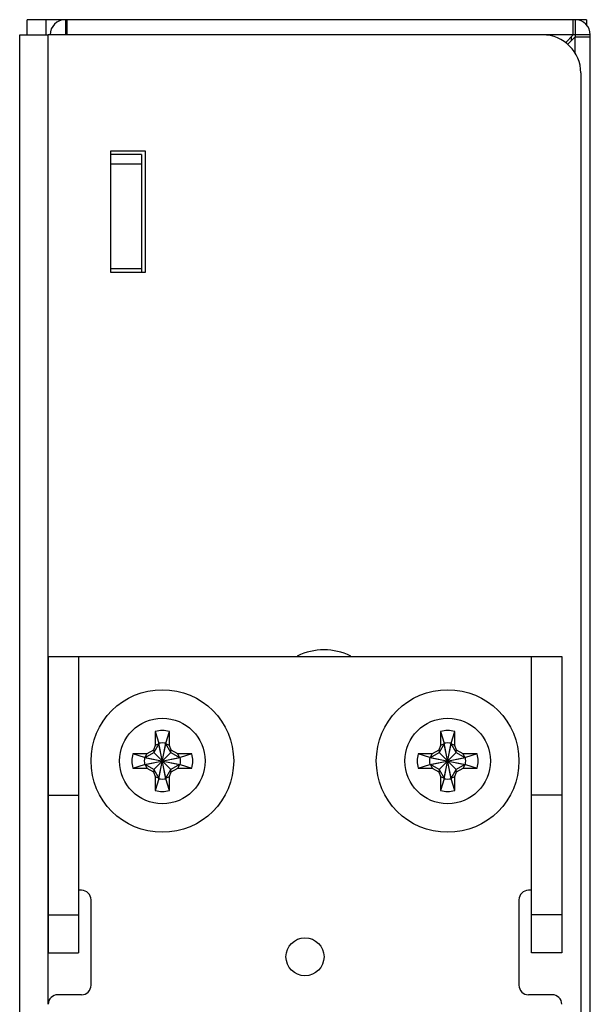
# Model space of a CAD drawing. Header units: millimetres. Extents: x 745 to 1756, y 7 to 641.
# Tile 9 of 29: x 1209 to 1239, y 316 to 367. Entities that reach past the tile are written whole.
import ezdxf

# ---------------------------------------------------------------- set-up
doc = ezdxf.new("R2010")
doc.units = ezdxf.units.MM
doc.header["$MEASUREMENT"] = 0
doc.layers.get('0').update_dxf_attribs({"lineweight": 0})

msp = doc.modelspace()

# ---------------------------------------------------------------- linework, layer by layer
at = {"color": 7, "lineweight": 25}
for p, q in [((1239.2, 367.497), (1209.8, 367.497)), ((1209.8, 366.697), (1209.8, 367.497)), ((1210.8, 366.697), (1210.8, 367.497)), ((1211.8, 367.497), (1211.8, 366.697)), ((1211.9, 366.697), (1211.9, 367.497)), ((1238.5, 366.697), (1238.5, 367.497)), ((1238.6, 367.497), (1238.6, 366.597)), ((1239.2, 367.497), (1239.2, 367.214)), ((1209.4, 366.697), (1210.9, 366.697)), ((1209.4, 244.697), (1209.4, 366.697)), ((1238.5, 366.697), (1210.9, 366.697)), ((1210.9, 315.697), (1210.9, 366.697)), ((1238.088, 366.285), (1238.5, 366.697)), ((1238.6, 366.597), (1238.201, 366.198)), ((1238.4, 366.597), (1238.4, 366.397)), ((1239.4, 366.697), (1238.5, 366.697)), ((1238.6, 366.597), (1239.4, 366.597)), ((1238.6, 365.738), (1238.6, 366.597)), ((1239.4, 244.697), (1239.4, 366.697)), ((1238.9, 364.697), (1238.9, 333.997)), ((1214.2, 360.597), (1216, 360.597)), ((1214.2, 354.197), (1214.2, 360.597)), ((1216, 360.597), (1216, 354.197)), ((1215.8, 360.397), (1214.2, 360.397)), ((1215.8, 360.397), (1215.8, 354.197)), ((1215.8, 359.897), (1214.2, 359.897)), ((1215.8, 354.397), (1214.2, 354.397)), ((1216, 354.197), (1214.2, 354.197)), ((1238.9, 333.997), (1238.9, 246.697))]:
    msp.add_line(p, q, dxfattribs=at)
at = {"color": 4, "lineweight": 25}
for p, q in [((1210.9, 333.997), (1237.9, 333.997)), ((1210.9, 333.997), (1210.9, 318.397)), ((1212.5, 333.997), (1212.5, 318.397)), ((1236.3, 318.397), (1236.3, 333.997)), ((1237.9, 333.997), (1237.9, 318.397)), ((1216.53, 330.053), (1216.53, 329.313)), ((1216.53, 330.053), (1216.715, 329.429)), ((1217.085, 329.429), (1217.27, 330.053)), ((1217.27, 329.313), (1217.27, 330.053)), ((1231.53, 330.053), (1231.53, 329.313)), ((1231.53, 330.053), (1231.715, 329.429)), ((1232.085, 329.429), (1232.27, 330.053)), ((1232.27, 329.313), (1232.27, 330.053)), ((1216.005, 328.682), (1216.455, 328.942)), ((1216.436, 329.07), (1216.083, 328.867)), ((1216.53, 329.313), (1216.436, 329.07)), ((1216.436, 329.07), (1216.455, 328.942)), ((1216.715, 329.392), (1216.455, 328.942)), ((1216.455, 328.052), (1217.345, 328.942)), ((1216.455, 328.942), (1217.345, 328.052)), ((1216.715, 329.392), (1216.53, 329.313)), ((1216.715, 327.565), (1217.085, 329.429)), ((1216.715, 329.392), (1216.715, 329.429)), ((1217.085, 327.565), (1216.715, 329.429)), ((1216.715, 327.602), (1217.085, 329.392)), ((1217.085, 327.602), (1216.715, 329.392)), ((1217.085, 329.429), (1217.085, 329.392)), ((1217.345, 328.942), (1217.085, 329.392)), ((1217.27, 329.313), (1217.085, 329.392)), ((1217.364, 329.07), (1217.27, 329.313)), ((1217.345, 328.942), (1217.364, 329.07)), ((1217.345, 328.942), (1217.795, 328.682)), ((1217.717, 328.867), (1217.364, 329.07)), ((1231.005, 328.682), (1231.455, 328.942)), ((1231.436, 329.07), (1231.083, 328.867)), ((1231.53, 329.313), (1231.436, 329.07)), ((1231.436, 329.07), (1231.455, 328.942)), ((1231.715, 329.392), (1231.455, 328.942)), ((1231.455, 328.052), (1232.345, 328.942)), ((1231.455, 328.942), (1232.345, 328.052)), ((1231.715, 329.392), (1231.53, 329.313)), ((1231.715, 327.565), (1232.085, 329.429)), ((1231.715, 329.392), (1231.715, 329.429)), ((1232.085, 327.565), (1231.715, 329.429)), ((1231.715, 327.602), (1232.085, 329.392)), ((1232.085, 327.602), (1231.715, 329.392)), ((1232.085, 329.429), (1232.085, 329.392)), ((1232.345, 328.942), (1232.085, 329.392)), ((1232.27, 329.313), (1232.085, 329.392)), ((1232.364, 329.07), (1232.27, 329.313)), ((1232.345, 328.942), (1232.364, 329.07)), ((1232.345, 328.942), (1232.795, 328.682)), ((1232.717, 328.867), (1232.364, 329.07)), ((1216.083, 328.867), (1215.343, 328.867)), ((1215.968, 328.682), (1215.343, 328.867)), ((1215.968, 328.312), (1217.832, 328.682)), ((1215.968, 328.682), (1216.005, 328.682)), ((1215.968, 328.682), (1217.832, 328.312)), ((1216.005, 328.682), (1216.083, 328.867)), ((1216.005, 328.312), (1217.795, 328.682)), ((1216.005, 328.682), (1217.795, 328.312)), ((1217.795, 328.682), (1217.717, 328.867)), ((1218.457, 328.867), (1217.717, 328.867)), ((1217.795, 328.682), (1217.832, 328.682)), ((1218.457, 328.867), (1217.832, 328.682)), ((1231.083, 328.867), (1230.343, 328.867)), ((1230.968, 328.682), (1230.343, 328.867)), ((1230.968, 328.312), (1232.832, 328.682)), ((1230.968, 328.682), (1231.005, 328.682)), ((1230.968, 328.682), (1232.832, 328.312)), ((1231.005, 328.682), (1231.083, 328.867)), ((1231.005, 328.312), (1232.795, 328.682)), ((1231.005, 328.682), (1232.795, 328.312)), ((1232.795, 328.682), (1232.717, 328.867)), ((1233.457, 328.867), (1232.717, 328.867)), ((1232.795, 328.682), (1232.832, 328.682)), ((1233.457, 328.867), (1232.832, 328.682)), ((1215.343, 328.127), (1215.968, 328.312)), ((1215.343, 328.127), (1216.083, 328.127)), ((1216.005, 328.312), (1215.968, 328.312)), ((1216.005, 328.312), (1216.083, 328.127)), ((1216.455, 328.052), (1216.005, 328.312)), ((1216.083, 328.127), (1216.436, 327.923)), ((1216.455, 328.052), (1216.436, 327.923)), ((1216.436, 327.923), (1216.53, 327.68)), ((1216.455, 328.052), (1216.715, 327.602)), ((1217.085, 327.602), (1217.345, 328.052)), ((1217.27, 327.68), (1217.364, 327.923)), ((1217.795, 328.312), (1217.345, 328.052)), ((1217.364, 327.923), (1217.345, 328.052)), ((1217.364, 327.923), (1217.717, 328.127)), ((1217.795, 328.312), (1217.717, 328.127)), ((1217.717, 328.127), (1218.457, 328.127)), ((1217.832, 328.312), (1217.795, 328.312)), ((1217.832, 328.312), (1218.457, 328.127)), ((1230.343, 328.127), (1230.968, 328.312)), ((1230.343, 328.127), (1231.083, 328.127)), ((1231.005, 328.312), (1230.968, 328.312)), ((1231.005, 328.312), (1231.083, 328.127)), ((1231.455, 328.052), (1231.005, 328.312)), ((1231.083, 328.127), (1231.436, 327.923)), ((1231.455, 328.052), (1231.436, 327.923)), ((1231.436, 327.923), (1231.53, 327.68)), ((1231.455, 328.052), (1231.715, 327.602)), ((1232.085, 327.602), (1232.345, 328.052)), ((1232.27, 327.68), (1232.364, 327.923)), ((1232.795, 328.312), (1232.345, 328.052)), ((1232.364, 327.923), (1232.345, 328.052)), ((1232.364, 327.923), (1232.717, 328.127)), ((1232.795, 328.312), (1232.717, 328.127)), ((1232.717, 328.127), (1233.457, 328.127)), ((1232.832, 328.312), (1232.795, 328.312)), ((1232.832, 328.312), (1233.457, 328.127)), ((1216.53, 327.68), (1216.53, 326.94)), ((1216.53, 327.68), (1216.715, 327.602)), ((1216.715, 327.565), (1216.53, 326.94)), ((1216.715, 327.565), (1216.715, 327.602)), ((1217.085, 327.602), (1217.27, 327.68)), ((1217.085, 327.602), (1217.085, 327.565)), ((1217.27, 326.94), (1217.085, 327.565)), ((1217.27, 326.94), (1217.27, 327.68)), ((1231.53, 327.68), (1231.53, 326.94)), ((1231.53, 327.68), (1231.715, 327.602)), ((1231.715, 327.565), (1231.53, 326.94)), ((1231.715, 327.565), (1231.715, 327.602)), ((1232.085, 327.602), (1232.27, 327.68)), ((1232.085, 327.602), (1232.085, 327.565)), ((1232.27, 326.94), (1232.085, 327.565)), ((1232.27, 326.94), (1232.27, 327.68)), ((1210.9, 326.697), (1212.5, 326.697)), ((1237.9, 326.697), (1236.3, 326.697)), ((1212.65, 321.697), (1212.5, 321.697)), ((1236.3, 321.697), (1236.15, 321.697)), ((1213.15, 316.697), (1213.15, 321.197)), ((1235.65, 321.197), (1235.65, 316.697)), ((1210.9, 320.397), (1212.5, 320.397)), ((1237.9, 320.397), (1236.3, 320.397)), ((1210.9, 318.397), (1212.5, 318.397)), ((1237.9, 318.397), (1236.3, 318.397)), ((1212.65, 316.197), (1211.4, 316.197)), ((1237.4, 316.197), (1236.15, 316.197))]:
    msp.add_line(p, q, dxfattribs=at)
for centre, radius in [((1216.9, 328.497), 3.75), ((1231.9, 328.497), 3.75), ((1216.9, 328.497), 2.25), ((1216.9, 328.497), 2.25), ((1231.9, 328.497), 2.25), ((1231.9, 328.497), 2.25), ((1224.4, 318.197), 1)]:
    msp.add_circle(centre, radius, dxfattribs=at)
at = {"color": 7, "lineweight": 25}
for points in [[(1211.8, 367.497), (1211.358, 367.497), (1211, 367.139), (1211, 366.697)], [(1239.4, 366.697), (1239.4, 367.139), (1239.042, 367.497), (1238.6, 367.497)], [(1238.9, 364.697), (1238.9, 365.801), (1238.005, 366.697), (1236.9, 366.697)], [(1226.804, 334.017), (1225.92, 334.457), (1224.88, 334.457), (1223.996, 334.017)]]:
    msp.add_open_spline(points, degree=3, dxfattribs=at)
at = {"color": 4, "lineweight": 25}
for points in [[(1217.27, 330.053), (1217.027, 330.111), (1216.773, 330.111), (1216.53, 330.053)], [(1232.27, 330.053), (1232.027, 330.111), (1231.773, 330.111), (1231.53, 330.053)], [(1217.085, 329.429), (1216.963, 329.453), (1216.837, 329.453), (1216.715, 329.429)], [(1232.085, 329.429), (1231.963, 329.453), (1231.837, 329.453), (1231.715, 329.429)], [(1215.343, 328.867), (1215.286, 328.623), (1215.286, 328.37), (1215.343, 328.127)], [(1215.968, 328.682), (1215.944, 328.56), (1215.944, 328.434), (1215.968, 328.312)], [(1217.832, 328.312), (1217.856, 328.434), (1217.856, 328.56), (1217.832, 328.682)], [(1218.457, 328.127), (1218.515, 328.37), (1218.515, 328.623), (1218.457, 328.867)], [(1230.343, 328.867), (1230.286, 328.623), (1230.286, 328.37), (1230.343, 328.127)], [(1230.968, 328.682), (1230.944, 328.56), (1230.944, 328.434), (1230.968, 328.312)], [(1232.832, 328.312), (1232.856, 328.434), (1232.856, 328.56), (1232.832, 328.682)], [(1233.457, 328.127), (1233.515, 328.37), (1233.515, 328.623), (1233.457, 328.867)], [(1216.715, 327.565), (1216.837, 327.541), (1216.963, 327.541), (1217.085, 327.565)], [(1231.715, 327.565), (1231.837, 327.541), (1231.963, 327.541), (1232.085, 327.565)], [(1216.53, 326.94), (1216.773, 326.882), (1217.027, 326.882), (1217.27, 326.94)], [(1231.53, 326.94), (1231.773, 326.882), (1232.027, 326.882), (1232.27, 326.94)], [(1213.15, 321.197), (1213.15, 321.473), (1212.926, 321.697), (1212.65, 321.697)], [(1236.15, 321.697), (1235.874, 321.697), (1235.65, 321.473), (1235.65, 321.197)], [(1212.65, 316.197), (1212.926, 316.197), (1213.15, 316.421), (1213.15, 316.697)], [(1235.65, 316.697), (1235.65, 316.421), (1235.874, 316.197), (1236.15, 316.197)], [(1211.4, 316.197), (1211.124, 316.197), (1210.9, 315.973), (1210.9, 315.697)], [(1237.9, 315.697), (1237.9, 315.973), (1237.676, 316.197), (1237.4, 316.197)]]:
    msp.add_open_spline(points, degree=3, dxfattribs=at)

doc.saveas('drawing.dxf')
